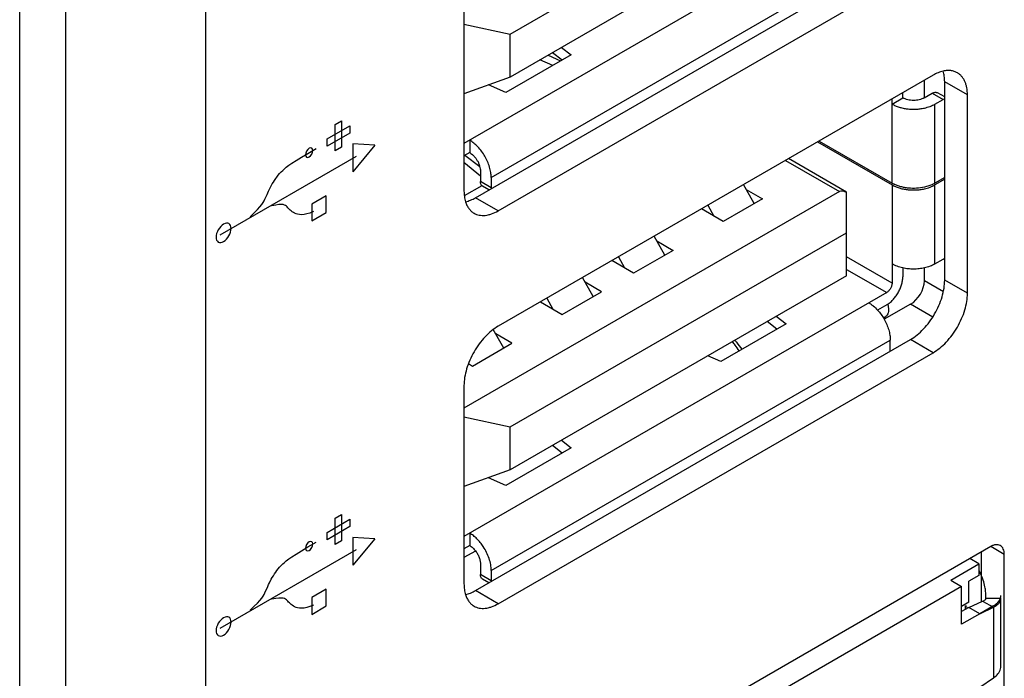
# Model space of a CAD drawing. Header units: inches. Extents: x 0 to 34, y 0 to 22.
# Tile 8 of 65: x 4.569 to 5.335, y 12.754 to 13.267. Entities that reach past the tile are written whole.
import ezdxf

# ---------------------------------------------------------------- set-up
doc = ezdxf.new("R2010")
doc.units = ezdxf.units.IN
doc.header["$LTSCALE"] = 1.87
doc.header["$MEASUREMENT"] = 0
doc.layers.get('0').update_dxf_attribs({"linetype": 'CONTINUOUS'})
doc.layers.add('02___PRT_ALL_AXES', color=7, linetype='CONTINUOUS')

msp = doc.modelspace()

# ---------------------------------------------------------------- linework, layer by layer
at = {"color": 7, "linetype": 'CONTINUOUS'}
for p, q in [((4.71395, 14.292), (4.71395, 10.78118)), ((4.5695, 10.72168), (4.5695, 14.23251)), ((4.60528, 10.72143), (4.60528, 14.23225)), ((4.951, 13.25564), (5.21269, 13.40673)), ((5.21269, 13.3733), (4.951, 13.22221)), ((5.24387, 13.36029), (4.91508, 13.17045)), ((4.93625, 13.14409), (5.24665, 13.32332)), ((4.91508, 13.26341), (4.951, 13.25564)), ((4.951, 13.22221), (4.951, 13.25564)), ((4.991, 13.2453), (4.99852, 13.23952)), ((4.99852, 13.23952), (4.94774, 13.2102)), ((4.98419, 13.23125), (4.97419, 13.2356)), ((4.98066, 13.23933), (4.99017, 13.2347)), ((4.99135, 13.23538), (4.98383, 13.24116)), ((4.951, 13.22221), (4.91508, 13.20925)), ((5.27319, 13.20599), (5.27319, 13.21971)), ((4.94774, 13.2102), (4.93412, 13.21612)), ((5.24804, 13.20117), (5.25639, 13.20599)), ((5.24804, 13.13961), (5.24804, 13.20519)), ((5.25639, 13.20599), (5.25639, 13.21002)), ((5.2731, 13.20599), (5.27936, 13.20961)), ((5.27936, 13.20961), (5.28771, 13.20479)), ((5.28145, 13.20117), (5.28771, 13.20479)), ((5.28898, 13.20672), (5.2833, 13.21)), ((5.28899, 13.20535), (5.28771, 13.20479)), ((5.28145, 13.13961), (5.28145, 13.20117)), ((4.91954, 13.17303), (4.91954, 13.16338)), ((5.19014, 13.17176), (5.24804, 13.13833)), ((5.19125, 13.1724), (5.24804, 13.13961)), ((4.91954, 13.16338), (4.91508, 13.16081)), ((4.92743, 13.15233), (4.91583, 13.16124)), ((5.21269, 13.13263), (5.16753, 13.15871)), ((4.91508, 13.15606), (4.9279, 13.14532)), ((5.16522, 13.15737), (5.20712, 13.13318)), ((4.9279, 13.14892), (4.9279, 13.14088)), ((4.93625, 13.14409), (4.93625, 13.13606)), ((5.28898, 13.14396), (5.28145, 13.13961)), ((5.28898, 13.14268), (5.28145, 13.13833)), ((4.92904, 13.13765), (4.91532, 13.12972)), ((4.93625, 13.13606), (4.9279, 13.14088)), ((4.93452, 13.13439), (4.92953, 13.13728)), ((4.93625, 13.13606), (4.93628, 13.13541)), ((5.14085, 13.12385), (5.13257, 13.13852)), ((5.13465, 13.13484), (5.14727, 13.12756)), ((5.24804, 13.13833), (5.24804, 13.06182)), ((5.28145, 13.07677), (5.28145, 13.13833)), ((5.20712, 13.13318), (4.91508, 12.96456)), ((5.14727, 13.12756), (5.11664, 13.10988)), ((5.21269, 13.06761), (5.21269, 13.13263)), ((5.11664, 13.10988), (5.0998, 13.1196)), ((5.10474, 13.12245), (5.1095, 13.114)), ((4.951, 12.94994), (5.21269, 13.10104)), ((5.07125, 13.08367), (5.06298, 13.09834)), ((5.06505, 13.09466), (5.07767, 13.08737)), ((5.03514, 13.08227), (5.0399, 13.07382)), ((5.07767, 13.08737), (5.04705, 13.06969)), ((5.24804, 13.06182), (5.21269, 13.08224)), ((5.28771, 13.08039), (5.28899, 13.08129)), ((5.04705, 13.06969), (5.0302, 13.07942)), ((5.25639, 13.07366), (5.25639, 13.06665)), ((5.27319, 13.06377), (5.27319, 13.07369)), ((5.28145, 13.07677), (5.28771, 13.08039)), ((5.21269, 13.06761), (4.951, 12.91651)), ((5.01557, 13.05152), (5.0073, 13.06619)), ((5.21269, 13.07259), (5.24387, 13.05459)), ((5.02199, 13.05523), (5.00938, 13.06251)), ((5.28794, 13.0551), (5.27319, 13.06377)), ((5.24387, 13.05459), (4.91508, 12.86475)), ((4.99137, 13.03754), (5.02199, 13.05523)), ((4.97453, 13.04727), (4.99137, 13.03754)), ((4.97946, 13.05012), (4.98423, 13.04167)), ((5.24387, 13.04495), (5.23681, 13.04087)), ((5.26249, 13.04545), (5.24192, 13.03378)), ((5.24474, 13.04549), (5.24533, 13.04196)), ((5.27964, 13.03538), (5.26249, 13.04545)), ((5.15803, 13.03605), (5.16556, 13.03027)), ((5.24266, 13.03538), (5.24141, 13.03466)), ((5.16556, 13.03027), (5.11478, 13.00095)), ((5.15839, 13.02613), (5.15086, 13.03191)), ((4.94598, 13.01134), (4.93785, 13.02575)), ((4.95239, 13.01504), (4.93978, 13.02232)), ((4.92177, 12.99736), (4.95239, 13.01504)), ((4.93625, 12.8384), (5.24665, 13.01762)), ((5.24665, 13.00959), (5.24665, 13.01762)), ((5.11478, 13.00095), (5.10477, 13.0053)), ((5.24662, 13.0089), (5.24665, 13.00959)), ((4.91852, 12.99924), (4.92177, 12.99736)), ((4.91508, 12.95772), (4.951, 12.94994)), ((4.951, 12.91651), (4.951, 12.94994)), ((4.991, 12.93961), (4.99852, 12.93383)), ((4.99852, 12.93383), (4.94774, 12.90451)), ((4.99135, 12.92969), (4.98383, 12.93547)), ((4.951, 12.91651), (4.91508, 12.90355)), ((4.94774, 12.90451), (4.93412, 12.91042)), ((4.91954, 12.86733), (4.91954, 12.85769)), ((4.91954, 12.85769), (4.91508, 12.85511)), ((4.92411, 12.85346), (4.91508, 12.84833)), ((5.31556, 12.84342), (5.30849, 12.8475)), ((4.9279, 12.84322), (4.9279, 12.83519)), ((4.93625, 12.8384), (4.93625, 12.83036)), ((5.29364, 12.83076), (5.31556, 12.84342)), ((5.31556, 12.84342), (5.31556, 12.83444)), ((4.93625, 12.83036), (4.9279, 12.83519)), ((4.93452, 12.8287), (4.92953, 12.83158)), ((4.93625, 12.83036), (4.93628, 12.82972)), ((5.29364, 12.83076), (5.30213, 12.82586)), ((5.31556, 12.83444), (5.30779, 12.82995)), ((5.30779, 12.81362), (5.30779, 12.82995)), ((5.30213, 12.82586), (4.9705, 12.63438)), ((5.30213, 12.79647), (5.30213, 12.82586)), ((5.30779, 12.81362), (5.30213, 12.81035)), ((5.30779, 12.80954), (5.31852, 12.81448)), ((5.31852, 12.81448), (5.32688, 12.80966)), ((5.32111, 12.81668), (5.32111, 12.81737)), ((5.32111, 12.81668), (5.33274, 12.8167)), ((5.33274, 12.76403), (5.33274, 12.8167)), ((5.30779, 12.80954), (5.30213, 12.80627)), ((5.30528, 12.80809), (5.30528, 12.81094)), ((5.31627, 12.80464), (5.30779, 12.80954)), ((5.31627, 12.80464), (5.32688, 12.80966)), ((5.32688, 12.80966), (5.32806, 12.81027)), ((5.32688, 12.80966), (5.32688, 12.75471)), ((5.31627, 12.80464), (5.30213, 12.79647)), ((5.31627, 12.74748), (5.32688, 12.75471))]:
    msp.add_line(p, q, dxfattribs=at)
at = {"color": 40, "linetype": 'CONTINUOUS'}
for p, q in [((4.80858, 13.17415), (4.82627, 13.18436)), ((4.81494, 13.18517), (4.81992, 13.18805)), ((4.81494, 13.16473), (4.81494, 13.18517)), ((4.81992, 13.18805), (4.81992, 13.1676)), ((4.82627, 13.18436), (4.82627, 13.17863)), ((4.82627, 13.17863), (4.80858, 13.16841)), ((4.80858, 13.16841), (4.80858, 13.17415)), ((4.79367, 13.16284), (4.80007, 13.16653)), ((4.81992, 13.1676), (4.81494, 13.16473)), ((4.84568, 13.16912), (4.8287, 13.1702)), ((4.8287, 13.1702), (4.8287, 13.14851)), ((4.84568, 13.16912), (4.8287, 13.14851)), ((4.72541, 13.09948), (4.83152, 13.16075)), ((4.78446, 13.15725), (4.78859, 13.15977)), ((4.78859, 13.15977), (4.79367, 13.16284)), ((4.77406, 13.14954), (4.77536, 13.15076)), ((4.77536, 13.15076), (4.77687, 13.1521)), ((4.77687, 13.1521), (4.77881, 13.15353)), ((4.77881, 13.15353), (4.78128, 13.15522)), ((4.78128, 13.15522), (4.78446, 13.15725)), ((4.76767, 13.14176), (4.76863, 13.14315)), ((4.76863, 13.14315), (4.76959, 13.14441)), ((4.76959, 13.14441), (4.7706, 13.1458)), ((4.7706, 13.1458), (4.77168, 13.14706)), ((4.77168, 13.14706), (4.77287, 13.14835)), ((4.77287, 13.14835), (4.77406, 13.14954)), ((4.76314, 13.13352), (4.76376, 13.13485)), ((4.76376, 13.13485), (4.76523, 13.13767)), ((4.76523, 13.13767), (4.76596, 13.139)), ((4.76596, 13.139), (4.76681, 13.14039)), ((4.76681, 13.14039), (4.76767, 13.14176)), ((4.75963, 13.12586), (4.76025, 13.12708)), ((4.76025, 13.12708), (4.76076, 13.12829)), ((4.76076, 13.12829), (4.7619, 13.13078)), ((4.7619, 13.13078), (4.76251, 13.13211)), ((4.76251, 13.13211), (4.76314, 13.13352)), ((4.80797, 13.12992), (4.79665, 13.12338)), ((4.80797, 13.11687), (4.80797, 13.12992)), ((4.75436, 13.1191), (4.7563, 13.12121)), ((4.7563, 13.12121), (4.75775, 13.12303)), ((4.75775, 13.12303), (4.75883, 13.12449)), ((4.75883, 13.12449), (4.75963, 13.12586)), ((4.76861, 13.12265), (4.7655, 13.12203)), ((4.7711, 13.12299), (4.76861, 13.12265)), ((4.77302, 13.12305), (4.7711, 13.12299)), ((4.77444, 13.12296), (4.77302, 13.12305)), ((4.77551, 13.12265), (4.77444, 13.12296)), ((4.77636, 13.12223), (4.77551, 13.12265)), ((4.77699, 13.12175), (4.77636, 13.12223)), ((4.77749, 13.12113), (4.77699, 13.12175)), ((4.77806, 13.12054), (4.77749, 13.12113)), ((4.77862, 13.11995), (4.77806, 13.12054)), ((4.77924, 13.11927), (4.77862, 13.11995)), ((4.79665, 13.12338), (4.79665, 13.11034)), ((4.74878, 13.11353), (4.75194, 13.11659)), ((4.75194, 13.11659), (4.75436, 13.1191)), ((4.77992, 13.11869), (4.77924, 13.11927)), ((4.78065, 13.11804), (4.77992, 13.11869)), ((4.78145, 13.1174), (4.78065, 13.11804)), ((4.78236, 13.11682), (4.78145, 13.1174)), ((4.78337, 13.1163), (4.78236, 13.11682)), ((4.78445, 13.11581), (4.78337, 13.1163)), ((4.7857, 13.11542), (4.78445, 13.11581)), ((4.78711, 13.11519), (4.7857, 13.11542)), ((4.78875, 13.11508), (4.78711, 13.11519)), ((4.79066, 13.11528), (4.78875, 13.11508)), ((4.79282, 13.11568), (4.79066, 13.11528)), ((4.79525, 13.11637), (4.79282, 13.11568)), ((4.79809, 13.11748), (4.79525, 13.11637)), ((4.79665, 13.11034), (4.80797, 13.11687)), ((4.80858, 12.86797), (4.82627, 12.87819)), ((4.81494, 12.879), (4.81992, 12.88187)), ((4.81494, 12.85855), (4.81494, 12.879)), ((4.81992, 12.88187), (4.81992, 12.86143)), ((4.82627, 12.87819), (4.82627, 12.87245)), ((4.82627, 12.87245), (4.80858, 12.86223)), ((4.80858, 12.86223), (4.80858, 12.86797)), ((4.79367, 12.85666), (4.80007, 12.86036)), ((4.81992, 12.86143), (4.81494, 12.85855)), ((4.84568, 12.86295), (4.8287, 12.86402)), ((4.8287, 12.86402), (4.8287, 12.84234)), ((4.84568, 12.86295), (4.8287, 12.84234)), ((4.72541, 12.79331), (4.83152, 12.85457)), ((4.78446, 12.85108), (4.78859, 12.8536)), ((4.78859, 12.8536), (4.79367, 12.85666)), ((4.77406, 12.84337), (4.77536, 12.84458)), ((4.77536, 12.84458), (4.77687, 12.84592)), ((4.77687, 12.84592), (4.77881, 12.84735)), ((4.77881, 12.84735), (4.78128, 12.84904)), ((4.78128, 12.84904), (4.78446, 12.85108)), ((4.76767, 12.83558), (4.76863, 12.83697)), ((4.76863, 12.83697), (4.76959, 12.83824)), ((4.76959, 12.83824), (4.7706, 12.83962)), ((4.7706, 12.83962), (4.77168, 12.84089)), ((4.77168, 12.84089), (4.77287, 12.84217)), ((4.77287, 12.84217), (4.77406, 12.84337)), ((4.76314, 12.82734), (4.76376, 12.82867)), ((4.76376, 12.82867), (4.76523, 12.83149)), ((4.76523, 12.83149), (4.76596, 12.83282)), ((4.76596, 12.83282), (4.76681, 12.83422)), ((4.76681, 12.83422), (4.76767, 12.83558)), ((4.75963, 12.81969), (4.76025, 12.82091)), ((4.76025, 12.82091), (4.76076, 12.82211)), ((4.76076, 12.82211), (4.7619, 12.82461)), ((4.7619, 12.82461), (4.76251, 12.82593)), ((4.76251, 12.82593), (4.76314, 12.82734)), ((4.80797, 12.82374), (4.79665, 12.81721)), ((4.80797, 12.8107), (4.80797, 12.82374)), ((4.75436, 12.81292), (4.7563, 12.81504)), ((4.7563, 12.81504), (4.75775, 12.81685)), ((4.75775, 12.81685), (4.75883, 12.81831)), ((4.75883, 12.81831), (4.75963, 12.81969)), ((4.76861, 12.81648), (4.7655, 12.81586)), ((4.7711, 12.81681), (4.76861, 12.81648)), ((4.77302, 12.81688), (4.7711, 12.81681)), ((4.77444, 12.81679), (4.77302, 12.81688)), ((4.77551, 12.81648), (4.77444, 12.81679)), ((4.77636, 12.81606), (4.77551, 12.81648)), ((4.77699, 12.81558), (4.77636, 12.81606)), ((4.77749, 12.81496), (4.77699, 12.81558)), ((4.77806, 12.81436), (4.77749, 12.81496)), ((4.77862, 12.81377), (4.77806, 12.81436)), ((4.77924, 12.81309), (4.77862, 12.81377)), ((4.77992, 12.81251), (4.77924, 12.81309)), ((4.79665, 12.81721), (4.79665, 12.80416)), ((5.33264, 12.81778), (5.33274, 12.81897)), ((4.74878, 12.80735), (4.75194, 12.81042)), ((4.75194, 12.81042), (4.75436, 12.81292)), ((4.78065, 12.81187), (4.77992, 12.81251)), ((4.78145, 12.81122), (4.78065, 12.81187)), ((4.78236, 12.81064), (4.78145, 12.81122)), ((4.78337, 12.81012), (4.78236, 12.81064)), ((4.78445, 12.80963), (4.78337, 12.81012)), ((4.7857, 12.80924), (4.78445, 12.80963)), ((4.78711, 12.80902), (4.7857, 12.80924)), ((4.78875, 12.8089), (4.78711, 12.80902)), ((4.79066, 12.8091), (4.78875, 12.8089)), ((4.79282, 12.8095), (4.79066, 12.8091)), ((4.79525, 12.8102), (4.79282, 12.8095)), ((4.79809, 12.8113), (4.79525, 12.8102)), ((4.79665, 12.80416), (4.80797, 12.8107)), ((5.32688, 12.81076), (5.31627, 12.80464)), ((5.32688, 12.81076), (5.32851, 12.81183))]:
    msp.add_line(p, q, dxfattribs=at)
at = {"color": 7, "linetype": 'CONTINUOUS'}
for centre, radius, start, end in [((5.25939, 13.15927), 0.0227, 240.00814, 241.49678), ((5.26022, 13.16083), 0.02447, 241.52486, 244.23771), ((5.26943, 13.16051), 0.0241, 295.74207, 298.4957), ((5.2702, 13.1591), 0.0225, 298.49674, 299.99831), ((5.05969, 12.96472), 0.08243, 36.32137, 38.82728), ((5.05805, 12.9635), 0.08448, 32.77157, 36.32704), ((5.25964, 12.80013), 0.07785, 41.67258, 42.29511), ((5.27206, 12.81516), 0.04939, 22.09946, 27.1395), ((5.27446, 12.81613), 0.0468, 18.25834, 22.10677), ((5.27957, 12.81736), 0.04154, 0.02025, 8.88185), ((5.22297, 12.75244), 0.10108, 34.04328, 35.3816), ((5.32423, 12.76404), 0.0085, 352.58656, 359.97317)]:
    msp.add_arc(centre, radius, start, end, dxfattribs=at)
for centre, major_axis, ratio, start_param, end_param in [((5.22197, 13.11818), (0.01526, -0.01468), 0.292717, 2.470297, 3.057189), ((5.26249, 13.0577), (0.0076, 0.01293), 0.582525, -2.35159, -0.781098)]:
    msp.add_ellipse(centre, major_axis=major_axis, ratio=ratio, start_param=start_param, end_param=end_param, dxfattribs=at)
for points, knots in [([(5.2731, 13.20599), (5.27253, 13.20566), (5.27128, 13.20508), (5.26924, 13.20446), (5.26703, 13.20408), (5.26475, 13.20395), (5.26246, 13.20408), (5.26025, 13.20446), (5.25822, 13.20508), (5.25697, 13.20566), (5.25639, 13.20599)], [0, 0, 0, 0, 0.114075, 0.237359, 0.366988, 0.5, 0.633013, 0.762641, 0.885925, 1, 1, 1, 1]), ([(5.27936, 13.20961), (5.27971, 13.20981), (5.28039, 13.21013), (5.28145, 13.21039), (5.28229, 13.21037), (5.28289, 13.2102), (5.28317, 13.21007), (5.2833, 13.21)], [0, 0, 0, 0, 0.289327, 0.548709, 0.781668, 0.891837, 1, 1, 1, 1]), ([(5.24804, 13.20117), (5.24887, 13.20069), (5.25064, 13.19981), (5.2535, 13.19877), (5.25659, 13.19796), (5.25984, 13.19742), (5.26319, 13.19716), (5.26658, 13.19717), (5.26992, 13.19746), (5.27212, 13.19784), (5.27319, 13.19808)], [0, 0, 0, 0, 0.110908, 0.228887, 0.352509, 0.480354, 0.610825, 0.742129, 0.87245, 1, 1, 1, 1]), ([(5.27319, 13.19808), (5.27469, 13.19841), (5.27687, 13.19904), (5.27959, 13.20017), (5.28085, 13.20082), (5.28145, 13.20117)], [0, 0, 0, 0, 0.519775, 0.765677, 1, 1, 1, 1]), ([(4.93625, 13.14409), (4.93625, 13.14474), (4.93619, 13.14606), (4.93586, 13.14879), (4.93504, 13.15231), (4.9335, 13.15651), (4.93143, 13.1606), (4.92892, 13.16444), (4.92605, 13.16787), (4.92342, 13.17034), (4.92122, 13.17199), (4.9201, 13.1727), (4.91954, 13.17303)], [0, 0, 0, 0, 0.05579, 0.114186, 0.237387, 0.366989, 0.499994, 0.632999, 0.762604, 0.885809, 0.944207, 1, 1, 1, 1]), ([(4.91954, 13.16338), (4.92011, 13.16305), (4.92124, 13.16226), (4.9228, 13.16081), (4.92423, 13.15909), (4.92549, 13.15717), (4.92652, 13.15512), (4.92729, 13.15302), (4.92777, 13.15095), (4.9279, 13.14958), (4.9279, 13.14892)], [0, 0, 0, 0, 0.114076, 0.237362, 0.366992, 0.500006, 0.633019, 0.762647, 0.885929, 1, 1, 1, 1]), ([(4.92953, 13.13728), (4.9294, 13.13735), (4.92915, 13.13752), (4.9287, 13.13796), (4.92826, 13.13868), (4.92796, 13.13972), (4.9279, 13.14048), (4.9279, 13.14088)], [0, 0, 0, 0, 0.108166, 0.218337, 0.451298, 0.710678, 1, 1, 1, 1]), ([(5.24804, 13.13833), (5.24887, 13.13785), (5.25064, 13.13697), (5.2535, 13.13592), (5.25659, 13.13512), (5.25984, 13.13458), (5.26319, 13.13432), (5.26658, 13.13433), (5.26992, 13.13462), (5.27212, 13.135), (5.27319, 13.13523)], [0, 0, 0, 0, 0.110908, 0.228887, 0.352509, 0.480354, 0.610825, 0.742129, 0.87245, 1, 1, 1, 1]), ([(5.27319, 13.13652), (5.27119, 13.13608), (5.26708, 13.13553), (5.2619, 13.13562), (5.25782, 13.13617), (5.2549, 13.13681), (5.25215, 13.13767), (5.25041, 13.1384), (5.24959, 13.1388)], [0, 0, 0, 0, 0.254764, 0.514124, 0.641807, 0.766164, 0.885958, 1, 1, 1, 1]), ([(5.2799, 13.1388), (5.27887, 13.1383), (5.27667, 13.13741), (5.27438, 13.13678), (5.27319, 13.13652)], [0, 0, 0, 0, 0.485605, 1, 1, 1, 1]), ([(5.27319, 13.13523), (5.27469, 13.13556), (5.27687, 13.13619), (5.27959, 13.13733), (5.28085, 13.13798), (5.28145, 13.13833)], [0, 0, 0, 0, 0.519775, 0.765677, 1, 1, 1, 1]), ([(5.25639, 13.07366), (5.25488, 13.07399), (5.25267, 13.07462), (5.24992, 13.07576), (5.24865, 13.07642), (5.24804, 13.07677)], [0, 0, 0, 0, 0.51989, 0.76578, 1, 1, 1, 1]), ([(5.27319, 13.07368), (5.27183, 13.07338), (5.26904, 13.07293), (5.26479, 13.0727), (5.26054, 13.07292), (5.25775, 13.07336), (5.25639, 13.07366)], [0, 0, 0, 0, 0.247127, 0.499876, 0.752689, 1, 1, 1, 1]), ([(5.28145, 13.07677), (5.28085, 13.07642), (5.27959, 13.07577), (5.27687, 13.07464), (5.27469, 13.07401), (5.27319, 13.07368)], [0, 0, 0, 0, 0.234323, 0.480225, 1, 1, 1, 1]), ([(5.24387, 13.04495), (5.24472, 13.04544), (5.24642, 13.04663), (5.24875, 13.04881), (5.2509, 13.05139), (5.25278, 13.05427), (5.25433, 13.05734), (5.25549, 13.06049), (5.25621, 13.06359), (5.25639, 13.06566), (5.25639, 13.06665)], [0, 0, 0, 0, 0.114126, 0.237351, 0.366978, 0.500006, 0.633033, 0.762657, 0.885879, 1, 1, 1, 1]), ([(5.24804, 13.06182), (5.24804, 13.06149), (5.24798, 13.06081), (5.24774, 13.05977), (5.24735, 13.05872), (5.24684, 13.0577), (5.24621, 13.05674), (5.24549, 13.05588), (5.24472, 13.05515), (5.24415, 13.05476), (5.24387, 13.05459)], [0, 0, 0, 0, 0.113952, 0.237326, 0.367046, 0.499994, 0.632944, 0.762666, 0.886043, 1, 1, 1, 1]), ([(5.22995, 13.04655), (5.23055, 13.0462), (5.23176, 13.04543), (5.23412, 13.04362), (5.23577, 13.04203), (5.23682, 13.04088)], [0, 0, 0, 0, 0.23422, 0.48011, 1, 1, 1, 1]), ([(5.23682, 13.04088), (5.23779, 13.03981), (5.23962, 13.03754), (5.2412, 13.03507), (5.24193, 13.03379)], [0, 0, 0, 0, 0.49451, 1, 1, 1, 1]), ([(5.24533, 13.04196), (5.2454, 13.0406), (5.2452, 13.03806), (5.2436, 13.03593), (5.24265, 13.03538)], [0, 0, 0, 0, 0.5556, 1, 1, 1, 1]), ([(5.24193, 13.03379), (5.24267, 13.03247), (5.244, 13.0298), (5.24549, 13.02568), (5.24628, 13.02223), (5.24659, 13.01955), (5.24665, 13.01826), (5.24665, 13.01762)], [0, 0, 0, 0, 0.266131, 0.525214, 0.771515, 0.888325, 1, 1, 1, 1]), ([(5.12573, 13.01749), (5.12622, 13.01694), (5.12814, 13.01468), (5.12989, 13.01228), (5.13112, 13.01041)], [0, 0, 0, 0, 0.246442, 1, 1, 1, 1]), ([(4.93012, 12.85687), (4.92939, 12.85798), (4.92784, 12.8601), (4.92525, 12.86297), (4.9225, 12.86541), (4.92054, 12.86676), (4.91954, 12.86733)], [0, 0, 0, 0, 0.266523, 0.524894, 0.770766, 1, 1, 1, 1]), ([(4.91954, 12.85769), (4.91996, 12.85745), (4.92079, 12.85689), (4.92239, 12.85555), (4.92347, 12.85434), (4.92412, 12.85347)], [0, 0, 0, 0, 0.23078, 0.476595, 1, 1, 1, 1]), ([(4.92412, 12.85347), (4.9247, 12.85269), (4.92575, 12.85106), (4.92694, 12.84845), (4.92759, 12.84622), (4.92785, 12.84447), (4.9279, 12.84363), (4.9279, 12.84322)], [0, 0, 0, 0, 0.262618, 0.523369, 0.772104, 0.889241, 1, 1, 1, 1]), ([(4.93625, 12.8384), (4.93625, 12.83913), (4.93617, 12.84063), (4.93575, 12.84372), (4.93472, 12.84771), (4.93278, 12.85241), (4.93107, 12.85541), (4.93012, 12.85687)], [0, 0, 0, 0, 0.111085, 0.227911, 0.475217, 0.735235, 1, 1, 1, 1]), ([(4.92953, 12.83158), (4.9294, 12.83166), (4.92915, 12.83183), (4.9287, 12.83227), (4.92826, 12.83299), (4.92796, 12.83403), (4.9279, 12.83479), (4.9279, 12.83519)], [0, 0, 0, 0, 0.108166, 0.218337, 0.451298, 0.710678, 1, 1, 1, 1]), ([(5.32061, 12.82377), (5.32052, 12.82436), (5.3201, 12.82674), (5.31948, 12.82907), (5.31891, 12.8308)], [0, 0, 0, 0, 0.247746, 1, 1, 1, 1]), ([(5.31852, 12.81448), (5.31888, 12.81465), (5.31952, 12.81493), (5.32036, 12.81536), (5.32097, 12.81592), (5.3211, 12.81643), (5.32111, 12.81668)], [0, 0, 0, 0, 0.328011, 0.586145, 0.793166, 1, 1, 1, 1]), ([(5.33088, 12.81244), (5.33144, 12.81305), (5.33237, 12.81435), (5.33274, 12.81593), (5.33274, 12.81667)], [0, 0, 0, 0, 0.527521, 1, 1, 1, 1]), ([(5.32806, 12.81027), (5.32834, 12.81043), (5.32935, 12.81105), (5.33028, 12.81181), (5.33088, 12.81244)], [0, 0, 0, 0, 0.267729, 1, 1, 1, 1]), ([(5.33102, 12.75874), (5.33146, 12.75939), (5.33218, 12.76073), (5.33257, 12.76221), (5.33267, 12.76294)], [0, 0, 0, 0, 0.513133, 1, 1, 1, 1]), ([(5.32688, 12.75471), (5.3273, 12.755), (5.32886, 12.75615), (5.33023, 12.75756), (5.33102, 12.75874)], [0, 0, 0, 0, 0.266057, 1, 1, 1, 1])]:
    msp.add_open_spline(points, degree=3, knots=knots, dxfattribs=at)
at = {"color": 40, "linetype": 'CONTINUOUS'}
for points in [[(4.79463, 13.16683), (4.79325, 13.16603), (4.7917, 13.16332), (4.7917, 13.16172)], [(4.79758, 13.16512), (4.79758, 13.16672), (4.79602, 13.16763), (4.79463, 13.16683)], [(4.7917, 13.16172), (4.7917, 13.16012), (4.79325, 13.15923), (4.79463, 13.16003)], [(4.79463, 13.16003), (4.79602, 13.16083), (4.79758, 13.16352), (4.79758, 13.16512)], [(4.79463, 12.86065), (4.79325, 12.85985), (4.7917, 12.85715), (4.7917, 12.85554)], [(4.79758, 12.85894), (4.79758, 12.86054), (4.79602, 12.86145), (4.79463, 12.86065)], [(4.79463, 12.85385), (4.79602, 12.85465), (4.79758, 12.85734), (4.79758, 12.85894)], [(4.7917, 12.85554), (4.7917, 12.85395), (4.79325, 12.85305), (4.79463, 12.85385)]]:
    msp.add_open_spline(points, degree=3, dxfattribs=at)
for points, knots in [([(4.72808, 13.10773), (4.72659, 13.10688), (4.7235, 13.10365), (4.72225, 13.09935), (4.72225, 13.09763)], [0, 0, 0, 0, 0.499487, 1, 1, 1, 1]), ([(4.73391, 13.10437), (4.73391, 13.10609), (4.73267, 13.10895), (4.72957, 13.10859), (4.72808, 13.10773)], [0, 0, 0, 0, 0.499987, 1, 1, 1, 1]), ([(4.72808, 13.09427), (4.72957, 13.09513), (4.73267, 13.09835), (4.73391, 13.10265), (4.73391, 13.10437)], [0, 0, 0, 0, 0.499971, 1, 1, 1, 1]), ([(4.72225, 13.09763), (4.72225, 13.09592), (4.7235, 13.09306), (4.72659, 13.09341), (4.72808, 13.09427)], [0, 0, 0, 0, 0.500555, 1, 1, 1, 1]), ([(5.32851, 12.81183), (5.32863, 12.81192), (5.3288, 12.81205), (5.32903, 12.81223), (5.32921, 12.81238), (5.32939, 12.81253), (5.32956, 12.81268), (5.32972, 12.81284), (5.32989, 12.81299), (5.33005, 12.81315), (5.3302, 12.8133), (5.33035, 12.81346), (5.33048, 12.81361), (5.33059, 12.81373), (5.33068, 12.81383), (5.33082, 12.81401), (5.33094, 12.81415), (5.33103, 12.81426)], [0, 0, 0, 0, 0.125, 0.1875, 0.25, 0.3125, 0.375, 0.4375, 0.5, 0.5625, 0.625, 0.6875, 0.75, 0.8125, 0.84375, 0.875, 1, 1, 1, 1]), ([(5.33103, 12.81426), (5.33113, 12.8144), (5.33128, 12.81461), (5.33148, 12.81489), (5.3316, 12.81511), (5.33174, 12.81532), (5.33185, 12.81554), (5.33196, 12.81576), (5.33208, 12.81597), (5.33216, 12.81619), (5.33225, 12.81642), (5.33234, 12.81664), (5.33241, 12.81686), (5.33248, 12.81708), (5.33255, 12.81739), (5.3326, 12.81762), (5.33264, 12.81778)], [0, 0, 0, 0, 0.125, 0.1875, 0.25, 0.3125, 0.375, 0.4375, 0.5, 0.5625, 0.625, 0.6875, 0.75, 0.8125, 0.875, 1, 1, 1, 1]), ([(4.72808, 12.80156), (4.72659, 12.8007), (4.7235, 12.79747), (4.72225, 12.79318), (4.72225, 12.79146)], [0, 0, 0, 0, 0.499487, 1, 1, 1, 1]), ([(4.73391, 12.79819), (4.73391, 12.79991), (4.73267, 12.80277), (4.72957, 12.80242), (4.72808, 12.80156)], [0, 0, 0, 0, 0.499987, 1, 1, 1, 1]), ([(4.72808, 12.78809), (4.72957, 12.78895), (4.73267, 12.79218), (4.73391, 12.79647), (4.73391, 12.79819)], [0, 0, 0, 0, 0.499971, 1, 1, 1, 1]), ([(4.72225, 12.79146), (4.72225, 12.78974), (4.7235, 12.78689), (4.72659, 12.78723), (4.72808, 12.78809)], [0, 0, 0, 0, 0.500555, 1, 1, 1, 1])]:
    msp.add_open_spline(points, degree=3, knots=knots, dxfattribs=at)
at = {"layer": '02___PRT_ALL_AXES', "color": 7, "linetype": 'CONTINUOUS'}
for p, q in [((4.92407, 13.12836), (5.26231, 13.32366)), ((4.94175, 13.11816), (5.27999, 13.31345)), ((4.91508, 13.28785), (4.91508, 13.13355)), ((5.27999, 13.22364), (4.94175, 13.02834)), ((5.30666, 13.20825), (5.28898, 13.21845)), ((5.28898, 13.06416), (5.28898, 13.21845)), ((5.30666, 13.05395), (5.30666, 13.20825)), ((4.94175, 13.11816), (4.92407, 13.12836)), ((5.30666, 13.05395), (5.28898, 13.06416)), ((4.92407, 12.82267), (5.26231, 13.01797)), ((5.27999, 13.00776), (5.26231, 13.01797)), ((4.94175, 12.81246), (5.27999, 13.00776)), ((4.91508, 12.98215), (4.91508, 12.82786)), ((5.32476, 12.85689), (4.94999, 12.64051)), ((5.31769, 12.81448), (5.31769, 12.85281)), ((5.33536, 12.85077), (5.32476, 12.85689)), ((5.33536, 12.34456), (5.33536, 12.85077)), ((4.94175, 12.81246), (4.92407, 12.82267))]:
    msp.add_line(p, q, dxfattribs=at)
for points, knots in [([(5.28781, 13.2268), (5.28649, 13.22651), (5.2838, 13.22564), (5.28126, 13.22438), (5.27999, 13.22364)], [0, 0, 0, 0, 0.479482, 1, 1, 1, 1]), ([(5.29885, 13.22551), (5.29808, 13.22595), (5.29642, 13.22669), (5.2937, 13.22727), (5.29079, 13.22732), (5.28881, 13.22703), (5.28781, 13.2268)], [0, 0, 0, 0, 0.234437, 0.475632, 0.729357, 1, 1, 1, 1]), ([(5.28898, 13.21845), (5.28898, 13.21992), (5.28881, 13.22274), (5.28822, 13.22551), (5.28781, 13.2268)], [0, 0, 0, 0, 0.520512, 1, 1, 1, 1]), ([(5.30666, 13.20825), (5.30666, 13.21016), (5.30644, 13.21296), (5.30558, 13.21649), (5.3047, 13.21884), (5.30358, 13.22094), (5.30223, 13.22278), (5.30066, 13.22432), (5.29947, 13.22515), (5.29885, 13.22551)], [0, 0, 0, 0, 0.289244, 0.422565, 0.548512, 0.667888, 0.781862, 0.891953, 1, 1, 1, 1]), ([(4.91508, 13.13355), (4.91508, 13.13209), (4.91525, 13.12926), (4.91585, 13.12649), (4.91625, 13.1252)], [0, 0, 0, 0, 0.520512, 1, 1, 1, 1]), ([(4.91625, 13.1252), (4.91757, 13.1255), (4.92027, 13.12637), (4.9228, 13.12763), (4.92407, 13.12836)], [0, 0, 0, 0, 0.479482, 1, 1, 1, 1]), ([(4.91625, 13.1252), (4.91656, 13.12422), (4.91729, 13.12237), (4.91879, 13.11987), (4.92065, 13.1178), (4.92212, 13.11673), (4.92289, 13.11629)], [0, 0, 0, 0, 0.270642, 0.524367, 0.765563, 1, 1, 1, 1]), ([(4.92289, 13.11629), (4.92351, 13.11593), (4.92482, 13.11532), (4.92695, 13.11473), (4.92921, 13.11448), (4.93159, 13.11456), (4.93407, 13.11497), (4.93755, 13.11599), (4.94009, 13.1172), (4.94175, 13.11816)], [0, 0, 0, 0, 0.108044, 0.218133, 0.332105, 0.45148, 0.577428, 0.710751, 1, 1, 1, 1]), ([(5.26231, 13.01797), (5.26414, 13.01902), (5.26775, 13.02155), (5.27271, 13.02619), (5.27728, 13.03168), (5.28129, 13.0378), (5.28459, 13.04434), (5.28706, 13.05105), (5.2886, 13.05766), (5.28898, 13.06205), (5.28898, 13.06416)], [0, 0, 0, 0, 0.114147, 0.237336, 0.36698, 0.500006, 0.633032, 0.762673, 0.885858, 1, 1, 1, 1]), ([(5.27999, 13.00776), (5.28182, 13.00881), (5.28542, 13.01134), (5.29039, 13.01598), (5.29496, 13.02147), (5.29897, 13.0276), (5.30227, 13.03414), (5.30474, 13.04084), (5.30628, 13.04746), (5.30666, 13.05184), (5.30666, 13.05395)], [0, 0, 0, 0, 0.114147, 0.237336, 0.36698, 0.500006, 0.633032, 0.762673, 0.885858, 1, 1, 1, 1]), ([(4.94175, 13.02834), (4.93992, 13.02729), (4.93632, 13.02476), (4.93136, 13.02012), (4.92678, 13.01463), (4.92277, 13.00851), (4.91947, 13.00197), (4.91701, 12.99526), (4.91547, 12.98865), (4.91508, 12.98426), (4.91508, 12.98215)], [0, 0, 0, 0, 0.114147, 0.237336, 0.36698, 0.500006, 0.633032, 0.762673, 0.885858, 1, 1, 1, 1]), ([(5.33226, 12.85763), (5.33176, 12.85792), (5.33063, 12.85833), (5.32874, 12.85838), (5.32672, 12.85789), (5.32542, 12.85727), (5.32476, 12.85689)], [0, 0, 0, 0, 0.21778, 0.450908, 0.710294, 1, 1, 1, 1]), ([(5.33536, 12.85077), (5.33536, 12.85153), (5.33525, 12.85297), (5.33466, 12.85496), (5.33368, 12.85657), (5.33275, 12.85735), (5.33226, 12.85763)], [0, 0, 0, 0, 0.289701, 0.549085, 0.782214, 1, 1, 1, 1]), ([(4.91508, 12.82786), (4.91508, 12.82639), (4.91525, 12.82357), (4.91585, 12.8208), (4.91625, 12.81951)], [0, 0, 0, 0, 0.520512, 1, 1, 1, 1]), ([(4.91625, 12.81951), (4.91757, 12.8198), (4.92027, 12.82067), (4.9228, 12.82194), (4.92407, 12.82267)], [0, 0, 0, 0, 0.479482, 1, 1, 1, 1]), ([(4.91625, 12.81951), (4.91656, 12.81853), (4.91729, 12.81667), (4.91879, 12.81418), (4.92065, 12.81211), (4.92212, 12.81104), (4.92289, 12.81059)], [0, 0, 0, 0, 0.270642, 0.524367, 0.765563, 1, 1, 1, 1]), ([(4.92289, 12.81059), (4.92351, 12.81024), (4.92482, 12.80962), (4.92695, 12.80903), (4.92921, 12.80878), (4.93159, 12.80886), (4.93407, 12.80928), (4.93755, 12.8103), (4.94009, 12.81151), (4.94175, 12.81246)], [0, 0, 0, 0, 0.108044, 0.218133, 0.332105, 0.45148, 0.577428, 0.710751, 1, 1, 1, 1])]:
    msp.add_open_spline(points, degree=3, knots=knots, dxfattribs=at)

doc.saveas('drawing.dxf')
